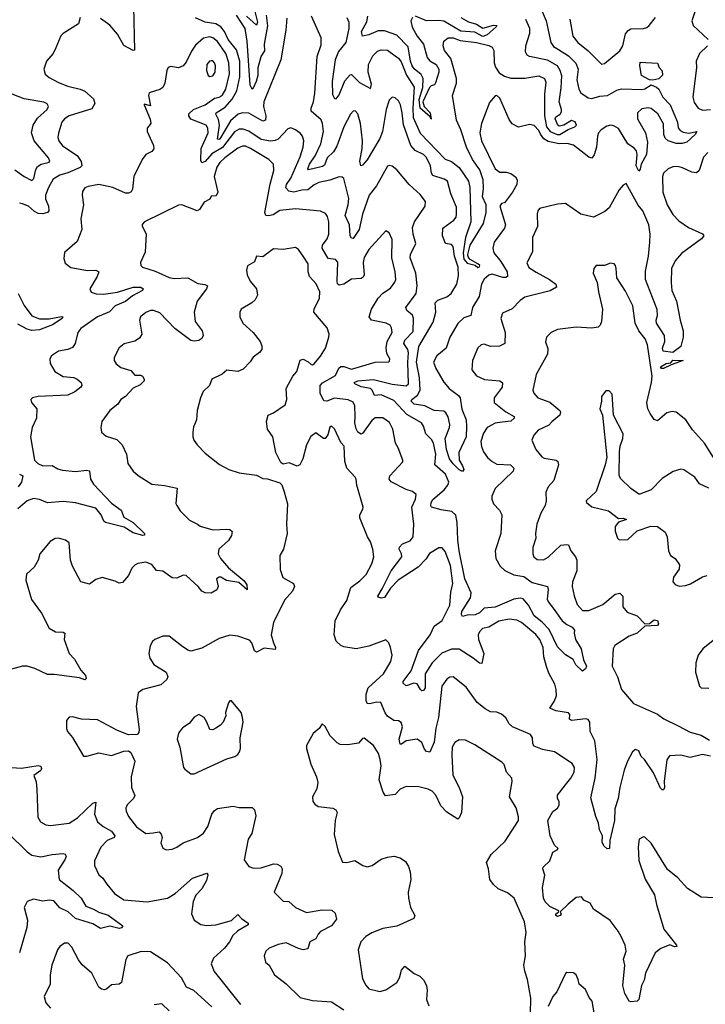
# Model space of a CAD drawing. Extents: x 1954678 to 2060275, y 904822 to 1016299.
# Tile 61 of 256: x 1976547 to 1980942, y 936995 to 943312. Entities that reach past the tile are written whole.
import ezdxf

# ---------------------------------------------------------------- set-up
doc = ezdxf.new("R2010")
doc.units = 0

msp = doc.modelspace()

# ---------------------------------------------------------------- linework, layer by layer
at = {"layer": '0CON20XD'}
for points in [[(1979871.5, 943425), (1979922.4, 943305), (1979951.2, 943165), (1979969.9, 943139.9), (1980000.7, 943120.7), (1980065, 943079.7), (1980112.3, 943032.3), (1980126.6, 942995), (1980118.9, 942925), (1980130.4, 942865), (1980145, 942842.2), (1980190.9, 942810.9), (1980215, 942806.4), (1980265, 942821.7), (1980315, 942825.2), (1980375, 942859.1), (1980405, 942867.8), (1980535, 942863.2), (1980555, 942867.3), (1980595, 942894.8), (1980629.8, 942879.8), (1980644.6, 942865), (1980668.9, 942815), (1980717.2, 942765), (1980762.9, 942655), (1980768.9, 942618.9), (1980780.5, 942600.5), (1980799.4, 942589.4), (1980836.9, 942583.1), (1980887.5, 942595), (1980876.2, 942575), (1980824.4, 942525.6), (1980793.6, 942516.4), (1980755, 942516.5), (1980705, 942534.6), (1980685, 942552.2), (1980676.6, 942575), (1980673.4, 942643.4), (1980637.2, 942707.2), (1980595, 942741.3), (1980575, 942745.3), (1980535, 942739.3), (1980508, 942715), (1980506.8, 942675), (1980557.9, 942585), (1980572.4, 942525), (1980565, 942446), (1980530.8, 942385), (1980525, 942352.5), (1980515, 942340), (1980498.9, 942375), (1980506.4, 942445), (1980500.1, 942470.1), (1980487.1, 942487.1), (1980445, 942516.2), (1980385, 942614.4), (1980355, 942631.5), (1980334.6, 942635.4), (1980310.5, 942629.5), (1980275, 942605.6), (1980257.5, 942585), (1980250.4, 942565), (1980245.5, 942495), (1980229.4, 942445), (1980215, 942424), (1980195, 942429.2), (1980096.7, 942506.7), (1980057.4, 942517.4), (1980004.5, 942514.5), (1979935, 942530), (1979907.2, 942547.2), (1979886.6, 942576.6), (1979875, 942601.1), (1979845, 942632.9), (1979815, 942638.6), (1979745, 942621.4), (1979705, 942644.3), (1979685, 942672.5), (1979625, 942808), (1979605, 942825.6), (1979595, 942824.2), (1979558.8, 942781.2), (1979506.4, 942645), (1979497.1, 942585), (1979508.2, 942535), (1979595, 942356), (1979625, 942334.4), (1979665, 942332.9), (1979694.5, 942324.5), (1979725, 942304), (1979736.9, 942285), (1979733.1, 942255), (1979705.6, 942205), (1979655, 942137.5), (1979635, 942132.5), (1979625.6, 942115), (1979662, 941995), (1979655, 941973.8), (1979587.8, 941885), (1979580, 941845), (1979586.7, 941815), (1979630.7, 941760.7), (1979672.1, 941695), (1979674.4, 941665), (1979663.1, 941656.9), (1979645, 941657.4), (1979575, 941679.5), (1979555, 941673.2), (1979525, 941646.2), (1979507.6, 941615), (1979492, 941535), (1979448.9, 941465), (1979440, 941415), (1979395, 941399.2), (1979355, 941362.7), (1979304.7, 941275.3), (1979280.7, 941205), (1979221.5, 941155), (1979200.7, 941115), (1979214.1, 941074.1), (1979266.8, 940986.8), (1979299.6, 940945), (1979361, 940901), (1979371.1, 940885), (1979382.4, 940812.4), (1979408.5, 940745), (1979412, 940702), (1979408.8, 940635), (1979362, 940535), (1979364, 940485), (1979385, 940448.8), (1979394.3, 940425), (1979385, 940413.8), (1979365, 940424.1), (1979325, 940463.1), (1979302.4, 940495), (1979282.8, 940555), (1979273.8, 940625), (1979303.3, 940695), (1979304.8, 940715), (1979293.3, 940763.3), (1979278.8, 940788.8), (1979265, 940800.7), (1979205, 940804.7), (1979145, 940834.3), (1979075, 940844.3), (1979057.3, 940865), (1979061.9, 940875), (1979097.6, 940902.4), (1979114, 940936), (1979109.6, 941015), (1979089.7, 941115), (1979105.3, 941215), (1979198.3, 941371.7), (1979214, 941435), (1979211.2, 941495), (1979228, 941512), (1979285, 941534.8), (1979312.9, 941555), (1979349.4, 941615), (1979360.5, 941669.5), (1979356.9, 941725), (1979333.4, 941795), (1979326.2, 941856.2), (1979315, 941868.6), (1979276.9, 941876.9), (1979257.3, 941925), (1979258.6, 941975), (1979331.1, 942025), (1979344.1, 942045), (1979348.2, 942065), (1979348, 942108), (1979310, 942195), (1979288.6, 942275), (1979269.1, 942289.1), (1979195, 942312.5), (1979186.9, 942326.9), (1979180.4, 942375), (1979155, 942426.7), (1979135, 942447.3), (1979082.3, 942472.3), (1979054, 942504), (1979007.8, 942637.8), (1978999.4, 942715), (1978987.3, 942765), (1978975, 942790.8), (1978955, 942810), (1978935, 942814.3), (1978914.7, 942795.3), (1978895.9, 942735), (1978872.9, 942595), (1978855, 942549.5), (1978775, 942412.1), (1978745, 942378.1), (1978733.4, 942373.4), (1978728.5, 942405), (1978742.5, 942485), (1978743.6, 942535), (1978731.6, 942645), (1978715, 942708), (1978697.4, 942727.4), (1978685, 942725.7), (1978666.7, 942705), (1978625.3, 942624.7), (1978580.3, 942499.7), (1978557.7, 942465), (1978518.1, 942425), (1978500.9, 942379.1), (1978489.2, 942370.8), (1978397.6, 942347.6), (1978394, 942355), (1978405, 942384.5), (1978442.2, 942437.8), (1978476.9, 942515), (1978494.2, 942595), (1978488.8, 942645), (1978478.8, 942668.8), (1978414.6, 942725), (1978414.7, 942745), (1978429.7, 942785), (1978439.6, 942839.6), (1978454.7, 943075), (1978478.8, 943151.2), (1978480.4, 943195), (1978418.2, 943335)], [(1977276.9, 943395), (1977283.8, 943116.2), (1977275, 943114.3), (1977215, 943145.6), (1977175, 943219.5), (1977125, 943275.6), (1977065, 943320.4)], [(1978054.7, 943365), (1978072.3, 943295), (1978065, 943275.8), (1978001.6, 943335)], [(1980886.5, 943395), (1980855.7, 943304.3), (1980864.7, 943274.7), (1980961.2, 943185)], [(1976934.4, 943325.6), (1976924.4, 943285.6), (1976825.9, 943224.1), (1976811.2, 943208.8), (1976779.2, 943130.8), (1976760.6, 943095), (1976717.9, 943045), (1976702.2, 942995), (1976711.3, 942961.3), (1976735, 942940), (1976795, 942909.4), (1976855, 942884.6), (1976935, 942865.5), (1976965, 942852.2), (1977020, 942805), (1977029.2, 942775), (1977010.3, 942739.7), (1976865, 942695.3), (1976833.3, 942675), (1976817.1, 942655), (1976795.4, 942584.6), (1976792.3, 942555), (1976797.1, 942535), (1976822.2, 942502.2), (1976915, 942440.6), (1976941.6, 942401.6), (1976945.7, 942375), (1976935, 942362.5), (1976855, 942328.3), (1976805.2, 942314.8), (1976761.7, 942288.3), (1976731.8, 942235), (1976712.4, 942185), (1976712.3, 942162.3), (1976731.8, 942115), (1976734.2, 942085.8), (1976724.3, 942075.7), (1976695, 942066.7), (1976665, 942069.1), (1976641.2, 942081.2), (1976602.5, 942115), (1976565, 942130.6), (1976545, 942134.2)], [(1978259.4, 943320.6), (1978253.1, 943245), (1978220.8, 943055), (1978111.3, 942785), (1978110, 942755), (1978125.7, 942695), (1978123.3, 942666.7), (1978105, 942661.3), (1978015, 942712.4), (1977975, 942713.8), (1977948.1, 942705), (1977897.6, 942662.4), (1977835, 942554.1), (1977825, 942544), (1977814.7, 942544.7), (1977828, 942635), (1977821.8, 942671.8), (1977804.6, 942705), (1977806.8, 942713.2), (1977865, 942751.6), (1977908.5, 942801.5), (1977938.4, 942855), (1977958.4, 942945), (1977957.8, 943045), (1977937.4, 943117.4), (1977884, 943185), (1977859.3, 943235), (1977835.8, 943265.8), (1977805, 943285.7), (1977735.3, 943295.3), (1977674.2, 943324.2)], [(1977935, 943340.9), (1977990.6, 943255), (1978002.8, 943175), (1978023, 942893), (1978035, 942868.8), (1978045, 942873.8), (1978065, 942917.5), (1978074.8, 942955), (1978075.9, 943004.1), (1978094.3, 943075), (1978117.9, 943112.1), (1978116.8, 943155), (1978137.9, 943272.1), (1978129, 943341)], [(1978643.5, 943325), (1978658, 943295), (1978657.5, 943255), (1978636.7, 943165), (1978591.6, 943108.4), (1978569.3, 943055), (1978549.5, 942915), (1978552.6, 942832.6), (1978565, 942806), (1978575, 942804), (1978595, 942829.4), (1978630.6, 942919.4), (1978665, 942958.6), (1978675, 942960), (1978725, 942908.2), (1978795, 942870), (1978802.9, 942897.1), (1978780.7, 942975), (1978783.6, 943025), (1978811, 943079), (1978840.4, 943109.6), (1978865, 943118.8), (1978904.4, 943115.6), (1978955, 943080.5), (1978975, 943065.6), (1978992, 943042), (1979025.8, 942955.8), (1979075, 942878.6), (1979067.1, 942745), (1979069.4, 942685), (1979113.6, 942583.6), (1979275, 942415.9), (1979315, 942401), (1979365, 942363), (1979425, 942276.4), (1979431.6, 942235), (1979438.2, 942015), (1979404.9, 941915), (1979389.8, 941815), (1979395, 941774.4), (1979415, 941748.8), (1979467.8, 941737.8), (1979485, 941722.5), (1979493.9, 941726.1), (1979496.5, 941735), (1979485, 941746.5), (1979433.8, 941773.8), (1979421.1, 941791.1), (1979418.9, 941805), (1979435.8, 941865), (1979520.9, 942005), (1979538, 942075), (1979537, 942125), (1979513.8, 942175), (1979521, 942229), (1979518.3, 942285), (1979497.6, 942347.6), (1979450.2, 942415), (1979410.6, 942495), (1979376, 942606), (1979346.4, 942666.4), (1979322.5, 942825), (1979348.1, 942905), (1979347.5, 942935), (1979311.9, 943061.9), (1979270.5, 943115), (1979260.9, 943145), (1979265.7, 943175), (1979293.3, 943195), (1979325, 943194.7), (1979371.4, 943178.6), (1979475, 943164.8), (1979555, 943147.1), (1979575, 943136.4), (1979586.1, 943115), (1979589.7, 943035), (1979596.7, 943006.7), (1979620.7, 942970.7), (1979655, 942949.4), (1979695, 942937.4), (1979785, 942936.2), (1979875, 942951.1), (1979911.5, 942935), (1979920.5, 942910.5), (1979911.4, 942835), (1979911.4, 942695), (1979925, 942623.6), (1979948.6, 942595), (1979993.1, 942575), (1980010, 942575), (1980062.4, 942607.6), (1980105.8, 942624.2), (1980115.7, 942635), (1980107.3, 942657.3), (1980085, 942665.6), (1980035, 942634.2), (1980005, 942628.8), (1979996.7, 942635), (1979980, 942675), (1979985, 942687.5), (1980012.5, 942705), (1980019.3, 942720.7), (1980021.2, 942735), (1980004.5, 942785), (1980017.5, 942875), (1980021.9, 942951.9), (1980012.3, 942985), (1979993.8, 943015), (1979931.3, 943051.3), (1979814.8, 943074.8), (1979799.5, 943085), (1979788.9, 943105), (1979791.4, 943145), (1979817.1, 943225), (1979818.3, 943255), (1979792.2, 943312.2)], [(1979065, 943325.5), (1979053.9, 943305), (1979063.4, 943263.4), (1979095.3, 943205), (1979135, 943154.2), (1979159.7, 943069.7), (1979177.3, 943047.3), (1979216.7, 943025), (1979233.1, 942995), (1979232.9, 942975), (1979213.6, 942906.4), (1979206.4, 942893.6), (1979185, 942887.5), (1979175, 942877.5), (1979132.2, 942785), (1979140, 942755), (1979179.4, 942715), (1979185, 942673.8), (1979178.3, 942688.3), (1979113.4, 942745), (1979108.8, 942798.8), (1979132.2, 942877.8), (1979133.8, 942933.8), (1979120, 942960), (1979075, 942997.1), (1979062.8, 943015), (1979051.4, 943045), (1979036.7, 943136.7), (1978965, 943211.9), (1978885, 943240), (1978845, 943240), (1978785, 943215.6), (1978745, 943206.7), (1978738.1, 943235), (1978771.9, 943298.1), (1978779.2, 943335)], [(1979375.3, 943325.3), (1979425, 943298.9), (1979475, 943282.2), (1979515, 943258), (1979585, 943277.5), (1979606.2, 943275), (1979602, 943265), (1979542.9, 943215), (1979515, 943204.5), (1979465, 943231), (1979375, 943237.5), (1979265, 943301.5), (1979232.9, 943307.1), (1979155, 943303.6), (1979085, 943335.4)], [(1980073.6, 943315), (1980093.2, 943205), (1980125.5, 943165), (1980192, 943112), (1980277, 943027), (1980295, 943030), (1980395, 943112), (1980413.1, 943145), (1980429.8, 943220.2), (1980446.6, 943243.4), (1980465, 943252.5), (1980545, 943255.6), (1980567.4, 943262.6), (1980582.5, 943275), (1980623.3, 943325)], [(1979967.1, 939537.1), (1980025.4, 939455), (1980055, 939431.5), (1980089.2, 939415), (1980103.3, 939395), (1980101.2, 939375), (1980110.5, 939335), (1980145.6, 939275.6), (1980160.8, 939205), (1980179.7, 939165), (1980175, 939148), (1980155, 939131.2), (1980112, 939172), (1980095, 939207.5), (1980045, 939236.7), (1979995, 939289.2), (1979940.3, 939400.3), (1979897.2, 939447.2), (1979845, 939487.3), (1979807.7, 939555), (1979775, 939595.3), (1979755, 939600.8), (1979715, 939593.2), (1979595, 939543.8), (1979525, 939535.3), (1979495, 939507), (1979467.2, 939492.8), (1979415, 939491.3), (1979385, 939482.5), (1979379.3, 939495), (1979381.7, 939515), (1979436.8, 939603.2), (1979441.3, 939635), (1979401.1, 939725), (1979365.2, 939905), (1979354.8, 939975), (1979352.4, 940085), (1979342, 940132), (1979317.3, 940157.3), (1979248.1, 940168.1), (1979187.5, 940185), (1979182.8, 940192.8), (1979184.2, 940215), (1979195, 940233.8), (1979268.2, 940295), (1979292.3, 940325), (1979297.9, 940345), (1979276.2, 940395), (1979208.1, 940455), (1979215.3, 940525.3), (1979200.5, 940595), (1979187.7, 940617.7), (1979151.4, 940655), (1979135.6, 940705), (1979122.9, 940725), (1979028.2, 940778.2), (1978945, 940867.9), (1978865, 940904.4), (1978821.2, 940901.2), (1978806.9, 940935), (1978795.8, 940945.8), (1978735, 940957.3), (1978695.8, 940975), (1978691.2, 940985), (1978715, 940995.2), (1978815, 941003.3), (1978935, 940973.1), (1979025, 940962.5), (1979040.4, 940975), (1979035.2, 941115), (1979038.7, 941175), (1979034.4, 941195), (1979009.8, 941235), (1979016.8, 941255), (1979068.9, 941311.1), (1979071.1, 941395), (1979065.2, 941415.2), (1979028.5, 941445), (1979022.8, 941465), (1979088.4, 941555), (1979096, 941606), (1979087.1, 941685), (1979049.6, 941785), (1979051.5, 941805), (1979085.5, 941875), (1979068.5, 941935), (1979065, 941977.5), (1979077.5, 942015), (1979147.1, 942115), (1979148.6, 942145), (1979115, 942191.1), (1979043.7, 942253.7), (1978965, 942349.4), (1978935, 942371.4), (1978915, 942377.1), (1978905, 942372), (1978834.1, 942245.9), (1978788.2, 942185), (1978744.7, 942065), (1978724.1, 941965.9), (1978685, 941908.8), (1978675, 941910), (1978664.6, 941924.6), (1978661.9, 941995), (1978633.5, 942055), (1978653.4, 942125), (1978657.3, 942165), (1978625, 942293.8), (1978615, 942302), (1978594.1, 942304.1), (1978535, 942281.8), (1978465, 942267.1), (1978435, 942252.3), (1978395, 942219.2), (1978355, 942217.6), (1978305, 942205.5), (1978272.3, 942212.3), (1978253, 942233), (1978257.8, 942255), (1978285.2, 942295), (1978345, 942431.4), (1978365.3, 942495), (1978368.5, 942535), (1978360.5, 942565), (1978345, 942584.4), (1978315, 942605.6), (1978285, 942617.5), (1978265, 942612.5), (1978204.4, 942545), (1978185, 942535.9), (1978155, 942533.3), (1978095, 942543.7), (1978015, 942597.2), (1977978.8, 942608.8), (1977955, 942608.9), (1977925, 942591.3), (1977847.5, 942492.5), (1977778.6, 942451.4), (1977735, 942402.7), (1977715, 942392.5), (1977707.4, 942407.4), (1977709.7, 942485), (1977754.2, 942585), (1977752.4, 942615), (1977742.1, 942635), (1977645, 942672.9), (1977631.5, 942695), (1977632.2, 942707.8), (1977660.5, 942735), (1977735.1, 942764.9), (1977795, 942808.1), (1977826.2, 942813.8), (1977845, 942824.7), (1977869.4, 942865), (1977891.6, 942965), (1977888.4, 943035), (1977868.7, 943095), (1977815, 943171.7), (1977785.2, 943195.2), (1977765, 943201.2), (1977725, 943193.6), (1977675, 943148.4), (1977649.3, 943110.7), (1977615, 943039.4), (1977595, 943015.5), (1977565, 943002.5), (1977515, 943012), (1977498.8, 943005), (1977490, 942985), (1977477.3, 942905), (1977465, 942876), (1977445, 942862.9), (1977377, 942843), (1977373.6, 942826.4), (1977385, 942760), (1977345, 942770), (1977343.9, 942766.1), (1977382.6, 942672.6), (1977387.1, 942645), (1977363.3, 942615), (1977363.3, 942595), (1977405.5, 942505.5), (1977406.8, 942483.2), (1977395, 942466.2), (1977355, 942446.2), (1977331.2, 942415), (1977278.1, 942305), (1977269.2, 942225), (1977262.1, 942207.9), (1977245, 942198.1), (1977225, 942197.8), (1977145, 942235.6), (1977054.4, 942254.4), (1976985, 942241.4), (1976965, 942232), (1976949.7, 942210.3), (1976946.9, 942185), (1976955.5, 942125), (1976939.1, 942035), (1976944.3, 941965), (1976915, 941888.8), (1976835, 941817.5), (1976830.5, 941780.5), (1976838.8, 941748.8), (1976875, 941722), (1976982.7, 941702.7), (1977035, 941704.3), (1977053.8, 941695), (1977044.4, 941665), (1976996.9, 941585), (1977005, 941564.2), (1977037.9, 941552.1), (1977085, 941550.8), (1977175, 941563.9), (1977275, 941596.2), (1977324, 941595), (1977339.2, 941585), (1977334.3, 941575), (1977269.9, 941540.1), (1977225, 941503.2), (1977158.5, 941475), (1977123.5, 941436.5), (1977045.6, 941405), (1976939.2, 941330.8), (1976919.4, 941305), (1976901.8, 941235), (1976885, 941209.4), (1976855, 941195.5), (1976795, 941184.3), (1976750, 941155), (1976740, 941135), (1976742.9, 941105), (1976772.9, 941055), (1976825, 941021.8), (1976895, 941015.4), (1976916, 941005), (1976942, 940985), (1976945.8, 940965), (1976938.8, 940955), (1976901.2, 940925), (1976855, 940902.9), (1976665.8, 940894.2), (1976630, 940885), (1976617.5, 940875), (1976623.3, 940855), (1976656.7, 940815), (1976654.2, 940755), (1976628, 940695), (1976615.8, 940635), (1976642.5, 940485), (1976664, 940465), (1976695, 940450), (1976755, 940452.2), (1976791.1, 940431.1), (1976822.3, 940422.3), (1976905, 940413.8), (1976975, 940422.7), (1976995, 940417.1), (1977000, 940365), (1977020.9, 940330.9), (1977135, 940209.4), (1977198, 940165), (1977215, 940120), (1977274, 940085), (1977348, 940015), (1977346.7, 940005), (1977336.9, 940003.1), (1977275, 940018.8), (1977216.1, 940056.1), (1977096.4, 940086.4), (1977085.4, 940095.4), (1977070, 940135), (1977035, 940177.5), (1976905, 940212.9), (1976825, 940220.4), (1976725, 940212.7), (1976675, 940232.5), (1976635, 940240.5), (1976595, 940225.6), (1976535, 940174.4)], [(1980955.8, 943145), (1980905.6, 943094.4), (1980884.3, 943045.7), (1980885.6, 943005), (1980862.5, 942815), (1980870.5, 942780.5), (1980896, 942745), (1980925, 942731.5), (1980975, 942734.7)], [(1977765, 942948), (1977785, 942952), (1977799.5, 942975), (1977801.8, 943015), (1977795, 943035.8), (1977785, 943046.9), (1977775, 943047.8), (1977764, 943045), (1977747.1, 943025), (1977744.4, 942985), (1977755, 942953.8), (1977765, 942948)], [(1980605, 942924.7), (1980585, 942925.3), (1980532.7, 942952.7), (1980522.7, 943015), (1980525, 943040), (1980635, 943032.5), (1980646.7, 943005), (1980665, 942984.2), (1980668.6, 942955), (1980645, 942933.4), (1980605, 942924.7)], [(1976515, 942348.2), (1976575.6, 942305), (1976625, 942279.2), (1976637.8, 942292.2), (1976649.9, 942350.1), (1976660.8, 942369.2), (1976685, 942384.1), (1976735, 942398.1), (1976739.2, 942405), (1976732.7, 942425), (1976639.2, 942535), (1976622.3, 942585), (1976633.2, 942635), (1976660.3, 942679.7), (1976722.2, 942735), (1976732.2, 942755), (1976722.1, 942772.1), (1976701.7, 942781.7), (1976576.2, 942805), (1976460, 942850)], [(1980975, 938587.5), (1980925, 938598.5), (1980845, 938577.8), (1980785, 938593.5), (1980711.9, 938588.1), (1980695.7, 938564.3), (1980679.2, 938425), (1980680.8, 938385), (1980675, 938370), (1980665, 938370), (1980655, 938381.2), (1980609.4, 938479.4), (1980551.4, 938565), (1980531.1, 938585), (1980515, 938621.2), (1980495, 938629.2), (1980476, 938615), (1980443.3, 938555), (1980422.2, 938497.8), (1980393.3, 938385), (1980384.5, 938315), (1980362, 938248), (1980360.7, 938175), (1980329.6, 938045), (1980327.5, 937995), (1980313.1, 937993.1), (1980291.4, 938011.4), (1980281.2, 938035), (1980282.5, 938075), (1980264.4, 938115), (1980257.9, 938157.9), (1980240.3, 938200.3), (1980209.2, 938319.2), (1980235.3, 938445), (1980249.4, 938565), (1980234.2, 938685), (1980204.7, 938745), (1980200.9, 938805), (1980191.2, 938821.2), (1980176.4, 938826.4), (1980085.4, 938815.4), (1980071.9, 938825), (1980074, 938855), (1980064.4, 938864.4), (1979985, 938876.7), (1979946.2, 938895), (1979973.4, 938936.6), (1979988.2, 938975), (1979986.2, 939015), (1979978.5, 939048.5), (1979938.8, 939118.8), (1979923.1, 939163.1), (1979906.6, 939225), (1979901.8, 939285), (1979881.1, 939335), (1979855, 939366.4), (1979763.1, 939445), (1979735, 939459.6), (1979685.4, 939465.4), (1979617.7, 939452.3), (1979555, 939415.5), (1979514.8, 939405.2), (1979494.4, 939385), (1979487.1, 939365), (1979488.6, 939335), (1979521.8, 939245), (1979509.2, 939180.8), (1979495, 939184), (1979455, 939216.5), (1979365, 939272.7), (1979315, 939272.9), (1979253.4, 939246.6), (1979190.4, 939185), (1979146.4, 939115), (1979145.3, 939025), (1979135, 939007.5), (1979125, 939006.9), (1979115.7, 939015), (1979095, 939050.5), (1979073.8, 939055), (1979025, 939038.6), (1979004.5, 939054.5), (1979005, 939066.7), (1979056.2, 939135), (1979102.9, 939265), (1979178.5, 939365), (1979205, 939420.6), (1979255, 939456.7), (1979304.6, 939555), (1979311.8, 939638.2), (1979324.2, 939695), (1979309.7, 939809.7), (1979275, 939899.4), (1979255, 939922.9), (1979235, 939924.5), (1979175, 939886.8), (1979150.3, 939849.7), (1979100.5, 939799.5), (1978974.3, 939715.7), (1978924.3, 939665.7), (1978885, 939604.4), (1978865, 939600), (1978845.9, 939605.9), (1978843, 939613), (1978871.4, 939661.4), (1978928.2, 939775), (1978997.1, 939865), (1978995.6, 939885), (1978979.4, 939915), (1978981.7, 939928.3), (1979001.4, 939948.6), (1979050.9, 939969.1), (1979068.5, 939995), (1979074.7, 940075.3), (1979061.8, 940185), (1979084.3, 940235), (1979088.1, 940265), (1979065.4, 940285.4), (1979025, 940298.5), (1978927.5, 940347.5), (1978915, 940363.3), (1978919.5, 940385), (1979002.5, 940475), (1979003.1, 940485), (1978973.2, 940565), (1978955.3, 940595.3), (1978940, 940685), (1978917.3, 940727.3), (1978875, 940758.1), (1978825, 940756.7), (1978805, 940740.5), (1978745, 940656.7), (1978735, 940652.5), (1978715, 940665.6), (1978705, 940687.5), (1978696.5, 940725), (1978696.7, 940765), (1978696.5, 940835), (1978685, 940858.9), (1978652.2, 940872.2), (1978565.3, 940884.7), (1978515, 940865.3), (1978496.8, 940866.7), (1978473.5, 940915), (1978473.6, 940965), (1978487.7, 940982.3), (1978570.8, 941029.2), (1978593.8, 941076.2), (1978605, 941087.1), (1978625, 941087.5), (1978675, 941070), (1978825, 941114.6), (1978913.3, 941116.7), (1978918.3, 941121.7), (1978918.8, 941135), (1978900.5, 941170.5), (1978895.5, 941205.5), (1978902.9, 941247.1), (1978935.5, 941305), (1978931.4, 941335), (1978921.1, 941351.1), (1978896.7, 941365), (1978803.2, 941383.2), (1978787.1, 941405), (1978803.1, 941455), (1978845.7, 941525), (1978875, 941558.1), (1978925, 941588.6), (1978951.9, 941628.1), (1978957.9, 941645), (1978953.9, 941693.9), (1978932.3, 941785), (1978935, 941902.5), (1978915, 941943.3), (1978895, 941956.2), (1978785, 941836.7), (1978755, 941787.1), (1978749.1, 941755), (1978754.6, 941675.4), (1978749.3, 941660.7), (1978735, 941650.5), (1978675, 941646.8), (1978625, 941614.6), (1978595, 941608.9), (1978585, 941618), (1978581.4, 941635), (1978587.1, 941757.1), (1978572.2, 941772.2), (1978525, 941779.6), (1978485.9, 941845), (1978487.7, 941865), (1978518, 941905), (1978528.5, 941935), (1978528.2, 942015), (1978519.8, 942049.8), (1978508, 942068), (1978475, 942084.4), (1978315, 942098.2), (1978215, 942088.5), (1978170.9, 942059.1), (1978142.6, 942052.6), (1978124, 942055), (1978119.1, 942075), (1978152.5, 942257.5), (1978175.4, 942345), (1978173.3, 942385), (1978144.7, 942414.7), (1978026.3, 942486.3), (1977995, 942499.4), (1977975, 942500.6), (1977945, 942488.1), (1977861.3, 942425), (1977830, 942395), (1977811.6, 942365), (1977792.8, 942305), (1977816.7, 942205), (1977807.5, 942182.5), (1977775, 942178.8), (1977765, 942161.2), (1977729.3, 942140.7), (1977699.2, 942095), (1977685, 942085.8), (1977586.4, 942123.6), (1977565, 942122), (1977346.7, 942015), (1977332.3, 941997.7), (1977331.7, 941988.3), (1977357.5, 941935), (1977355, 941900), (1977350.3, 941819.7), (1977322.5, 941755), (1977324.2, 941735), (1977333.8, 941725), (1977415, 941698.2), (1977505, 941658.5), (1977537.6, 941652.4), (1977623.9, 941656.1), (1977689.8, 941619.8), (1977733.6, 941613.6), (1977750, 941605), (1977745.6, 941585), (1977685.6, 941505), (1977665.6, 941435), (1977672.7, 941375), (1977716.9, 941315), (1977722.9, 941285), (1977714.4, 941265.6), (1977695.5, 941254.5), (1977665, 941248.9), (1977645, 941254.5), (1977541.1, 941331.1), (1977445, 941430.8), (1977405, 941447.1), (1977385, 941447.1), (1977355, 941434.2), (1977320.8, 941405), (1977315.8, 941385), (1977329.2, 941295), (1977315, 941268.8), (1977285, 941250), (1977217, 941233), (1977184.5, 941205.5), (1977152.5, 941145), (1977152.9, 941125), (1977164.4, 941104.4), (1977195, 941081.4), (1977260.5, 941060.5), (1977285, 941030.9), (1977321.9, 941031.9), (1977335, 941025.8), (1977345.7, 941005), (1977344.2, 940995), (1977319.8, 940970.2), (1977275, 940947.8), (1977225, 940894.3), (1977196, 940875), (1977175.4, 940844.6), (1977125, 940803.8), (1977074, 940735), (1977066.2, 940695), (1977071.2, 940665), (1977100.9, 940640.9), (1977169.1, 940619.1), (1977204.7, 940584.7), (1977231.9, 940525), (1977239.2, 940465), (1977274, 940415), (1977306.6, 940386.6), (1977395, 940332.9), (1977475, 940324.4), (1977556.1, 940306.1), (1977548.8, 940208.8), (1977554, 940195), (1977575, 940160), (1977635, 940100), (1977687.5, 940075), (1977705, 940062.5), (1977785, 940038), (1977875, 940044), (1977895, 940040), (1977908.3, 940028.3), (1977905, 940002), (1977885, 939971.2), (1977823.1, 939915), (1977819.4, 939885), (1977835, 939855.8), (1977885, 939795.6), (1977985, 939711.4), (1978002.2, 939685), (1978006.2, 939653.8), (1977951.2, 939701.2), (1977873.6, 939713.6), (1977836.7, 939735), (1977825, 939735.7), (1977808.8, 939725), (1977820, 939675), (1977811.2, 939655), (1977775, 939632.9), (1977735, 939634.2), (1977715.6, 939645.6), (1977691.9, 939675), (1977615, 939745.8), (1977595, 939747.5), (1977555, 939729.5), (1977525, 939731.5), (1977465, 939774.4), (1977425, 939778), (1977395, 939815.8), (1977355, 939831.4), (1977305, 939823.8), (1977287.5, 939815), (1977266.4, 939793.6), (1977243.8, 939745), (1977205, 939702), (1977185, 939696), (1977158.7, 939708.7), (1977075, 939732.5), (1977035, 939720), (1976995, 939691.2), (1976940, 939705), (1976885.8, 939805), (1976872, 939845), (1976863.3, 939955), (1976841.7, 939971.7), (1976795, 939985.5), (1976775, 939982.9), (1976742.9, 939965), (1976677.1, 939885), (1976666.2, 939843.8), (1976640, 939800), (1976590.6, 939755), (1976585.7, 939715), (1976621.7, 939591.7), (1976687.1, 939505), (1976735, 939408), (1976775.5, 939385.5), (1976825, 939382.9), (1976836.4, 939376.4), (1976831.4, 939335), (1976864, 939245), (1976898.2, 939208.2), (1976938.3, 939138.3), (1976969.4, 939105), (1976973.8, 939085), (1976965, 939076.2), (1976931.2, 939088.8)], [(1980959.3, 942460.7), (1980930.7, 942429.3), (1980902.5, 942345), (1980885, 942328.6), (1980855, 942333.5), (1980795, 942361.9), (1980765, 942368.9), (1980735, 942366.9), (1980704.4, 942355.6), (1980675, 942326.2), (1980667.8, 942305), (1980670.4, 942205), (1980696.9, 942125), (1980735, 942061.9), (1980771.6, 942021.6), (1980835, 941977.8), (1980925, 941937.5), (1980932, 941925), (1980918, 941905), (1980788.8, 941811.2), (1980748.5, 941765), (1980726.1, 941715), (1980722.5, 941625), (1980727.6, 941575), (1980757.8, 941505), (1980780, 941385), (1980801.1, 941315), (1980799.6, 941275), (1980784.5, 941215), (1980735, 941176.2), (1980672.7, 941185), (1980668.8, 941205), (1980683.1, 941246.9), (1980680.3, 941285), (1980630.3, 941365), (1980628.2, 941385), (1980635.9, 941415), (1980632.7, 941452.7), (1980558.8, 941645), (1980558.2, 941698.2), (1980577.7, 941795), (1980586.9, 941885), (1980588.3, 941935), (1980579.4, 941995), (1980540.7, 942085), (1980512.7, 942122.7), (1980435, 942260), (1980415, 942250), (1980389.1, 942220.9), (1980326.3, 942103.7), (1980298.5, 942081.5), (1980225, 942045.8), (1980145, 942063.1), (1980045, 942132), (1979995, 942129.2), (1979879.2, 942100.8), (1979868, 942085), (1979864.4, 942065.6), (1979866.7, 941985), (1979834.4, 941915), (1979835, 941822.5), (1979798.3, 941751.7), (1979811.7, 941721.7), (1979857.3, 941692.7), (1979944.2, 941645), (1979983.8, 941615), (1979988.8, 941595), (1979947.5, 941572.5), (1979785, 941531.1), (1979755, 941510.8), (1979705, 941456), (1979642.1, 941427.9), (1979632, 941395), (1979658.9, 941305), (1979657.1, 941235), (1979623, 941217), (1979565, 941215.5), (1979525, 941229.2), (1979505, 941226), (1979485, 941206.7), (1979449.2, 941125), (1979446, 941065), (1979475, 941027.1), (1979526.9, 941003.1), (1979625, 940995.7), (1979641.7, 940981.7), (1979638.9, 940955), (1979589.4, 940885), (1979589.2, 940855), (1979663.1, 940795), (1979717.5, 940765), (1979716.9, 940755), (1979695, 940737.1), (1979639.4, 940729.4), (1979595, 940722.5), (1979544.5, 940695), (1979521.3, 940658.7), (1979503.1, 940605), (1979507, 940573), (1979519.8, 940539.8), (1979545, 940504), (1979576.6, 940476.6), (1979605, 940460), (1979693.3, 940455), (1979715.6, 940435), (1979709.4, 940415), (1979595, 940304.3), (1979572.9, 940255), (1979572.7, 940235), (1979584.4, 940205), (1979622.5, 940165), (1979637.1, 940135), (1979630.4, 940015), (1979594.6, 939905), (1979599.6, 939855), (1979626.9, 939805), (1979657.9, 939777.9), (1979715, 939750.6), (1979779.2, 939739.2), (1979831.5, 939701.5), (1979930, 939675), (1979935.4, 939655.4), (1979928, 939595), (1979936.6, 939575), (1979967.1, 939537.1)], [(1978368.1, 941788.1), (1978335, 941837.5), (1978315, 941850), (1978235, 941836.7), (1978175, 941840.8), (1978105, 941791.4), (1978065, 941793.8), (1978052.5, 941757.5), (1978006.4, 941733.6), (1978001.2, 941705), (1978006, 941675), (1978025, 941633.3), (1978064.2, 941584.2), (1978072, 941545), (1978056.7, 941515), (1978036.2, 941495), (1977966.2, 941455), (1977958, 941435), (1977958, 941405), (1977978, 941365), (1978044, 941305), (1978087.6, 941247.6), (1978100.3, 941220.3), (1978100, 941195), (1978085, 941176.2), (1978043, 941147), (1978024.3, 941115.7), (1977980.5, 941069.5), (1977945, 941054.3), (1977875, 941064.2), (1977845, 941037.5), (1977779.2, 941005), (1977764.4, 940965.6), (1977724.2, 940925.8), (1977706.2, 940885), (1977684.4, 940805), (1977680.6, 940745), (1977672.5, 940722.5), (1977660.3, 940699.7), (1977656, 940665), (1977656.2, 940635), (1977663.8, 940615), (1977684.4, 940584.4), (1977735, 940531.2), (1977827, 940457), (1977886.8, 940426.8), (1977954.4, 940404.4), (1978065, 940390), (1978105, 940369.2), (1978135, 940366), (1978215, 940340), (1978226.8, 940326.8), (1978243.2, 940283.2), (1978264, 940205), (1978257.1, 940075), (1978262, 940015), (1978237.5, 939915), (1978214.2, 939875), (1978215.8, 939785), (1978233.8, 939733.8), (1978301.2, 939695), (1978308.8, 939675), (1978296, 939645), (1978245, 939586.7), (1978173.1, 939445), (1978160, 939365), (1978173.8, 939313.8), (1978187.5, 939285), (1978185, 939271.2), (1978115, 939280), (1978065, 939254), (1978052.4, 939262.4), (1978035, 939313.8), (1978020.2, 939330.2), (1977945, 939357.1), (1977895, 939362.5), (1977825, 939341.4), (1977715, 939278.9), (1977645, 939261.4), (1977625, 939267.5), (1977584.5, 939294.5), (1977505, 939357.5), (1977465, 939357.5), (1977413.3, 939335), (1977397.7, 939322.3), (1977383.8, 939295), (1977375.8, 939245), (1977381.4, 939215), (1977407.1, 939175), (1977486.1, 939126.1), (1977497.5, 939095), (1977490.6, 939079.4), (1977452, 939045), (1977336.7, 939015), (1977306.8, 938993.2), (1977293.1, 938905), (1977312.5, 938757.5), (1977311.1, 938738.9), (1977300, 938725), (1977245, 938724.5), (1977175, 938750.8), (1977045, 938820), (1976944.1, 938824.1), (1976885, 938840), (1976865, 938836.7), (1976852.5, 938825), (1976847.5, 938815), (1976846.7, 938765), (1976853.8, 938745), (1976885.7, 938705.7), (1976955, 938587.5), (1976977, 938587), (1977055, 938608.6), (1977135, 938591.9), (1977215, 938619.4), (1977245, 938620.8), (1977260.3, 938610.3), (1977285.6, 938555), (1977262.1, 938455), (1977263.6, 938385), (1977284.5, 938335), (1977276.7, 938315), (1977235.7, 938275), (1977227.6, 938252.4), (1977228.9, 938235), (1977245, 938199.2), (1977295, 938134.4), (1977355, 938091.4), (1977402.5, 938095), (1977441.7, 938101.7), (1977455, 938086.7), (1977460, 938065), (1977451.7, 938031.7), (1977465, 937996.7), (1977485, 937986.2), (1977525, 937990.8), (1977555, 938002.9), (1977595, 938030), (1977686.2, 938065), (1977725, 938092.5), (1977753.1, 938135), (1977779.4, 938215), (1977795, 938237.5), (1977815, 938251.4), (1977915, 938265.5), (1977955, 938258.5), (1978038.1, 938258.1), (1978053, 938243), (1978060.4, 938205), (1978035, 938090), (1978011.1, 938055), (1977985, 937922.5), (1978015, 937880), (1978045, 937867.5), (1978095, 937870.6), (1978175, 937896.7), (1978197.5, 937895), (1978221.2, 937881.2), (1978230, 937865), (1978227.8, 937835), (1978179.2, 937715), (1978235, 937656.7), (1978273.4, 937653.4), (1978315.4, 937615.4), (1978385, 937584.4), (1978485, 937600), (1978548.3, 937598.3), (1978570, 937580), (1978577.9, 937542.1), (1978545, 937499.4), (1978475, 937461.8), (1978459.5, 937445), (1978445, 937414.2), (1978406.7, 937395), (1978395, 937350), (1978365, 937344.3), (1978335, 937352.5), (1978255, 937390), (1978205, 937378.9), (1978146.7, 937355), (1978125, 937336.2), (1978114, 937305), (1978123.8, 937265), (1978146.7, 937245), (1978180, 937185), (1978255, 937125.8), (1978345, 937038.1), (1978425, 937020), (1978545, 937011.4), (1978625, 936960.4)], [(1981035, 937675.8), (1980915, 937682), (1980827.8, 937737.8), (1980766.1, 937806.1), (1980699.5, 937859.5), (1980595, 938028.8), (1980555, 938066.7), (1980545, 938070), (1980518.8, 938055), (1980510.8, 938005), (1980517, 937917), (1980557.4, 937797.4), (1980617.4, 937697.4), (1980628.6, 937635), (1980676.1, 937476.1), (1980758, 937375), (1980760, 937365), (1980745, 937364.3), (1980715, 937376.2), (1980657.3, 937352.7), (1980621.2, 937325), (1980558.9, 937195), (1980549.3, 937150.8), (1980532.2, 937115), (1980515.9, 937025), (1980505, 937015.4), (1980465, 937010.6), (1980454.2, 937015), (1980425.7, 937065), (1980414.3, 937115), (1980426.7, 937245), (1980418.8, 937285), (1980434.6, 937335.4), (1980428.7, 937375), (1980404.5, 937425), (1980383.3, 937463.3), (1980332, 937532), (1980224.6, 937604.6), (1980204.2, 937644.2), (1980163.9, 937663.9), (1980147.5, 937685), (1980115, 937680), (1980062.1, 937637.9), (1980011.7, 937588.3), (1980017.5, 937575), (1980012.5, 937565), (1979995, 937558.8), (1979984, 937565), (1979984, 937575), (1980000, 937585), (1980002.5, 937595), (1979945, 937622.5), (1979915, 937652), (1979904.4, 937675), (1979898.5, 937745), (1979914.4, 937824.4), (1979900, 937865), (1979902.5, 937875), (1979945.7, 937915), (1979965, 937971.2), (1979992.5, 937985), (1979998, 937995), (1979976, 938015), (1979948, 938075), (1979932.9, 938175), (1979965, 938230.8), (1979995, 938254.2), (1980005, 938272.5), (1980006.3, 938295), (1979995.7, 938315.8), (1979993.9, 938336.1), (1980046.1, 938403.9), (1980079.4, 938445), (1980101.1, 938485), (1980103.1, 938515), (1980089.1, 938539.1), (1979975, 938614.5), (1979898.7, 938628.7), (1979845, 938652), (1979836.6, 938666.6), (1979835.4, 938705.4), (1979822.5, 938725), (1979705.8, 938775.8), (1979685.6, 938795), (1979663.5, 938833.5), (1979635.5, 938855.5), (1979605, 938868.5), (1979565, 938870.6), (1979530.8, 938890.8), (1979480.6, 938930.6), (1979409.3, 939029.3), (1979325, 939095.6), (1979305, 939094.3), (1979285, 939081.4), (1979252.9, 939035), (1979231.8, 938835), (1979214.3, 938765.8), (1979203.1, 938676.9), (1979176.8, 938613.2), (1979155, 938617.5), (1979142.6, 938632.6), (1979124.4, 938675), (1979095, 938695.5), (1979025, 938685.3), (1978995, 938663.1), (1978985, 938664), (1978978.6, 938695), (1979001.1, 938775), (1978992.2, 938802.2), (1978975, 938812.9), (1978945, 938815.6), (1978905, 938842.5), (1978889.1, 938865), (1978862, 938932), (1978835, 938933.1), (1978792.2, 938922.2), (1978774, 938925), (1978767.5, 938945), (1978767.5, 938985), (1978780, 939025), (1978878.9, 939115), (1978926.9, 939195), (1978935.7, 939235), (1978924.2, 939284.2), (1978913.8, 939315), (1978895, 939333.3), (1978785, 939293.1), (1978705, 939274.5), (1978625, 939287.9), (1978605, 939296.5), (1978575.3, 939325.3), (1978562.8, 939365), (1978570, 939455), (1978603.8, 939526.2), (1978643.6, 939585), (1978670, 939670), (1978728.1, 939711.9), (1978768.1, 939751.9), (1978805, 939820), (1978816.2, 939865), (1978810, 939915), (1978795, 939962), (1978776.2, 939995), (1978728.5, 940115), (1978727.5, 940135), (1978747.7, 940172.3), (1978748, 940185), (1978708.9, 940325), (1978703.4, 940363.4), (1978697.5, 940377.5), (1978643.6, 940435), (1978631.7, 940478.3), (1978626.9, 940575), (1978605, 940598.8), (1978565, 940686.2), (1978545, 940704), (1978535, 940696.7), (1978522.2, 940647.8), (1978505, 940624), (1978495, 940624.2), (1978445, 940661.1), (1978413, 940637), (1978386.4, 940585), (1978362.7, 940495), (1978342.5, 940455), (1978325, 940447.8), (1978275, 940469.2), (1978235, 940461.2), (1978221.2, 940471.2), (1978189.2, 940535), (1978170, 940635), (1978135.8, 940685), (1978128.6, 940735), (1978140, 940775), (1978175, 940789.2), (1978249.3, 940840.7), (1978259.6, 940875), (1978254.7, 940945), (1978298.2, 941025), (1978323.1, 941055), (1978345, 941127.5), (1978365, 941134), (1978396.9, 941116.9), (1978415, 941099.2), (1978425, 941097.5), (1978435, 941104.2), (1978475, 941152.5), (1978507.8, 941205), (1978528.8, 941275), (1978530, 941295), (1978518.8, 941335), (1978431.9, 941435), (1978434.4, 941455), (1978468.8, 941525), (1978470.4, 941565), (1978447.7, 941617.7), (1978404.6, 941664.6), (1978396.7, 941695), (1978396.5, 941745), (1978368.1, 941788.1)], [(1981005.7, 940485.7), (1980936.8, 940595), (1980861, 940681), (1980816.5, 940745), (1980755, 940794), (1980728.8, 940798.8), (1980695, 940790), (1980635, 940738), (1980615, 940746.2), (1980588.6, 940785), (1980573.1, 940815), (1980567.5, 940855), (1980598.2, 940985), (1980600.6, 941025), (1980571.3, 941225), (1980556.2, 941265), (1980516.7, 941315), (1980493.5, 941365), (1980476.7, 941475), (1980430.7, 941569.3), (1980375.8, 941655), (1980371.2, 941715), (1980366.7, 941735), (1980357.5, 941745), (1980335, 941748.8), (1980295, 941734), (1980242.5, 941735), (1980226.7, 941715), (1980223.9, 941686.1), (1980250, 941625), (1980257.5, 941565), (1980282.9, 941455), (1980276.9, 941375), (1980268.9, 941351.1), (1980255, 941340), (1980215, 941331.9), (1980115, 941340), (1979995, 941324.3), (1979954.5, 941305.5), (1979923.8, 941275), (1979917.5, 941245), (1979932.1, 941202.1), (1979930.6, 941165), (1979857.9, 941035), (1979836.5, 940935), (1979842.9, 940915), (1979869.2, 940885), (1979945, 940857.9), (1980010, 940805), (1980014.2, 940795), (1980009.2, 940775), (1979958.5, 940731.5), (1979938.7, 940711.3), (1979871.4, 940678.6), (1979843.8, 940646.2), (1979830.8, 940615), (1979855.7, 940555), (1979895, 940508), (1979909.4, 940499.4), (1979986.3, 940486.3), (1979997.2, 940477.2), (1980001.5, 940455), (1979972.2, 940355), (1979934.6, 940315.4), (1979920.3, 940279.7), (1979921.9, 940225), (1979915.5, 940195), (1979888.1, 940145), (1979863.1, 940075), (1979853.6, 940016.4), (1979855.6, 939985), (1979836.9, 939925), (1979837.5, 939885), (1979844, 939865), (1979865, 939848.6), (1979905, 939846.9), (1979935, 939863.3), (1980015, 939941.1), (1980055, 939945.8), (1980065, 939942), (1980079.4, 939905), (1980110, 939865), (1980117.7, 939845), (1980119.6, 939775), (1980091.1, 939705), (1980088.1, 939675), (1980100.6, 939615), (1980120.9, 939560.9), (1980155, 939520.6), (1980195, 939520.9), (1980285, 939559.6), (1980364.1, 939625.9), (1980395, 939632.5), (1980412.7, 939612.7), (1980414.4, 939545), (1980440.6, 939510.6), (1980505, 939486.2), (1980555, 939436.1), (1980585, 939438.8), (1980615, 939460.9), (1980635, 939458), (1980641.4, 939435), (1980636.2, 939425), (1980555, 939420), (1980504.6, 939375.4), (1980453.1, 939356.9), (1980362.4, 939297.6), (1980352.5, 939275), (1980344.4, 939165), (1980378.6, 939095), (1980404.7, 939014.7), (1980481.1, 938925), (1980635, 938855.6), (1980676.7, 938826.7), (1980767.5, 938782.5), (1980845, 938740.8), (1980915, 938721.4), (1980968.8, 938688.8)], [(1976537.8, 941555), (1976575, 941478.1), (1976625, 941412.2), (1976675, 941391.8), (1976735, 941392.7), (1976815, 941407.5), (1976822.5, 941405), (1976820, 941395), (1976758, 941355), (1976675, 941322.4), (1976625, 941316.8), (1976595, 941325.8), (1976535, 941358.2)], [(1980675, 941073.5), (1980660.5, 941075), (1980655.6, 941085), (1980692, 941105), (1980720.6, 941109.4), (1980735, 941127), (1980800, 941125), (1980722.5, 941097.5), (1980675, 941073.5)], [(1980965, 940305.6), (1980905, 940334.4), (1980875, 940375.8), (1980805, 940424.2), (1980785, 940427.5), (1980736.8, 940413.2), (1980665, 940369.2), (1980595, 940296), (1980523, 940267), (1980515, 940266.7), (1980464.3, 940304.3), (1980398.3, 940368.3), (1980389.3, 940390.7), (1980391.2, 940538.8), (1980396, 940575), (1980414.3, 940625.7), (1980415.6, 940655), (1980353.3, 940775), (1980345, 940910), (1980325, 940930), (1980305, 940930), (1980277.5, 940895), (1980277.5, 940865), (1980266.7, 940815), (1980282.5, 940775), (1980310, 940505), (1980300, 940455), (1980242, 940285), (1980177.5, 940225), (1980180, 940215), (1980215, 940187.5), (1980321.3, 940161.3), (1980385, 940112.5), (1980415, 940113.3), (1980437.5, 940105), (1980385, 940087.5), (1980365, 940060), (1980365, 940030), (1980380, 939985), (1980390, 939975), (1980445, 939976.7), (1980505, 940033.3), (1980593.1, 940063.1), (1980635, 940060.6), (1980685.6, 940025), (1980698.5, 939995), (1980705.8, 939905), (1980720, 939875), (1980748.8, 939855), (1980775.8, 939815), (1980774.3, 939785.7), (1980738, 939735), (1980734, 939705), (1980748.3, 939688.3), (1980775, 939677.5), (1980815, 939681.4), (1980847.4, 939692.6), (1980925, 939737.1), (1980955, 939745.6)], [(1976545, 940395.9), (1976567.5, 940385), (1976557.8, 940345), (1976536.9, 940315)], [(1981024.2, 939355), (1980925.4, 939274.6), (1980895.7, 939235), (1980881.1, 939185), (1980880, 939125), (1980904, 939036), (1980915, 939026), (1980965, 939022.5)], [(1976931.2, 939088.8), (1976768.9, 939111.1), (1976725, 939110), (1976645, 939148.9), (1976595, 939163.8), (1976565, 939165.3), (1976494.6, 939144.6)], [(1977665, 938473.3), (1977875, 938570), (1977925.9, 938584.1), (1977945, 938597.5), (1977956.7, 938615), (1977962.5, 938635), (1977961.2, 938705), (1977978.8, 938805), (1977976.2, 938835), (1977967.3, 938867.3), (1977905, 938942.5), (1977895, 938942.5), (1977885, 938930), (1977867, 938867), (1977868.8, 938845), (1977851.2, 938805), (1977835, 938786.7), (1977805, 938767.5), (1977785, 938756.7), (1977765, 938757.5), (1977747.5, 938805), (1977728.6, 938835), (1977695, 938854), (1977665, 938838), (1977634.4, 938795.6), (1977590.9, 938769.1), (1977566, 938735), (1977556.2, 938695), (1977574, 938645), (1977597.5, 938515), (1977605, 938502.5), (1977645, 938473.3), (1977665, 938473.3)], [(1979822, 936935), (1979824.4, 937035), (1979802.9, 937155), (1979785, 937206.7), (1979779.1, 937245), (1979789.2, 937305), (1979785.6, 937395), (1979794.3, 937455.7), (1979782.5, 937525), (1979717.5, 937675), (1979675, 937710.6), (1979615, 937735.8), (1979583.4, 937763.4), (1979560, 937795), (1979551.4, 937865), (1979540, 937905), (1979570, 937955), (1979658.3, 938041.7), (1979744.4, 938175), (1979745, 938197.5), (1979730, 938255), (1979686, 938325), (1979704, 938425), (1979702, 938445), (1979668, 938485), (1979653, 938533), (1979638.3, 938548.3), (1979465, 938660), (1979405, 938688.6), (1979365, 938692), (1979335.6, 938674.4), (1979320, 938645), (1979316.7, 938595), (1979324.6, 938465), (1979363.9, 938385), (1979384.6, 938325), (1979380, 938225), (1979365, 938191.2), (1979355, 938182.5), (1979285, 938227.1), (1979247.6, 938267.6), (1979215, 938336.2), (1979191.3, 938361.3), (1979165, 938375.6), (1979105, 938390.6), (1979025, 938392.5), (1978985, 938375.6), (1978955, 938340.6), (1978892.7, 938332.7), (1978876.8, 938356.8), (1978851.1, 938435), (1978864.4, 938524.4), (1978858.9, 938565), (1978846.9, 938605), (1978815, 938656), (1978755, 938703.3), (1978745, 938700), (1978719.1, 938670.9), (1978651.1, 938658.9), (1978601.8, 938661.8), (1978581.4, 938671.4), (1978537.7, 938717.7), (1978505, 938776.2), (1978485, 938793.3), (1978466.2, 938763.8), (1978427.7, 938732.3), (1978386.2, 938655), (1978386.2, 938635), (1978412.5, 938535), (1978448.8, 938455), (1978457.7, 938417.7), (1978452.3, 938377.7), (1978423.3, 938325), (1978426.7, 938295), (1978438.3, 938278.3), (1978460, 938265), (1978555, 938253.3), (1978573, 938243), (1978582.5, 938225), (1978568.8, 938175), (1978564, 938085), (1978588, 937975), (1978617, 937907), (1978645, 937903.8), (1978695, 937918), (1978747.5, 937885), (1978775, 937876), (1978805.5, 937884.5), (1978865, 937925.8), (1978905, 937938.5), (1978945, 937945.5), (1978985.5, 937935.5), (1979020.3, 937910.3), (1979039.5, 937879.5), (1979051.2, 937845), (1979054.2, 937795), (1979044.2, 937745), (1979037.1, 937715), (1979038.9, 937675), (1979053.3, 937615), (1979080, 937565), (1979074.3, 937545.7), (1978965, 937497.1), (1978875, 937480.6), (1978805, 937453.1), (1978765, 937429.2), (1978734.5, 937395.5), (1978717.1, 937345), (1978745, 937157.5), (1978765, 937116.7), (1978785, 937094), (1978855, 937076.9), (1978895, 937087.1), (1978964.6, 937135.4), (1978982.5, 937165), (1978995.5, 937214.5), (1979015, 937240), (1979075, 937192), (1979111.2, 937175), (1979135, 937151.2), (1979154, 937115), (1979160, 937085), (1979155.8, 937025.8), (1979169.2, 936985)], [(1976494.4, 938514.4), (1976559.4, 938510.6), (1976665, 938526.9), (1976683, 938523), (1976687.8, 938507.8), (1976681.5, 938495), (1976637, 938463), (1976652, 938422), (1976657.1, 938375), (1976662.5, 938195), (1976681.2, 938165), (1976715, 938145.8), (1976745, 938142.9), (1976865, 938157.1), (1976918.2, 938191.8), (1977015, 938285.6), (1977035, 938292.5), (1977026.7, 938215), (1977045, 938165.7), (1977083.1, 938135), (1977136, 938106), (1977156.4, 938075), (1977152.5, 938065), (1977107.5, 938045), (1977067.4, 938002.6), (1977027.5, 937915), (1977025.8, 937885), (1977054, 937825), (1977080.8, 937805), (1977105, 937766), (1977155.8, 937705), (1977215, 937665.5), (1977365, 937651.5), (1977495, 937675.7), (1977543.8, 937706.2), (1977655, 937804.2), (1977747.1, 937837.1), (1977754, 937825), (1977745, 937788.8), (1977713.8, 937735), (1977677.2, 937695), (1977659.5, 937655), (1977649.4, 937575), (1977665, 937533.8), (1977707.9, 937507.9), (1977745, 937501.5), (1977805, 937504.6), (1977905, 937533.3), (1977945, 937572), (1977969.2, 937545), (1978011.2, 937515), (1978011.2, 937505), (1977945, 937465.7), (1977912.6, 937437.4), (1977891.1, 937395), (1977860.6, 937355), (1977789.7, 937290.3), (1977774.3, 937255), (1977792.9, 937205), (1977963, 936993)], [(1976470.5, 938095), (1976595, 937972.5), (1976625, 937951.8), (1976681.7, 937941.7), (1976755, 937956.2), (1976822.9, 937962.9), (1976839.2, 937959.2), (1976844.2, 937945), (1976839.5, 937925), (1976794.4, 937855), (1976800.5, 937795), (1976890, 937725), (1976941.9, 937675), (1976971.5, 937625), (1977020.6, 937605), (1977055, 937585.9), (1977115, 937567.3), (1977208, 937498), (1977199.2, 937485), (1977185, 937481.1), (1977124.2, 937495.8), (1977065, 937482), (1977015, 937511.5), (1976905, 937545.4), (1976857.8, 937587.8), (1976804.2, 937614.2), (1976765, 937659), (1976736.7, 937663.3), (1976695, 937657.1), (1976635, 937670), (1976594.7, 937655.3), (1976576.4, 937615), (1976598.1, 937535), (1976592.8, 937487.2), (1976546.1, 937325)], [(1977779.5, 936979.5), (1977662.9, 937082.9), (1977616.5, 937105), (1977583.8, 937165), (1977495, 937261.1), (1977385, 937330.8), (1977325, 937333.6), (1977240, 937305), (1977228.3, 937281.7), (1977200, 937135), (1977185.4, 937124.6), (1977135, 937119.2), (1977106.6, 937093.4), (1977091.2, 937088.8), (1977071.9, 937091.9), (1977054.7, 937104.7), (1977009.2, 937195), (1976948, 937248), (1976925, 937280), (1976880.9, 937360.9), (1976856.9, 937386.9), (1976835, 937388.1), (1976805, 937365.7), (1976789.4, 937345), (1976752.2, 937245), (1976741.5, 937185), (1976743.1, 937125), (1976703.5, 937045), (1976715.6, 937005), (1976745, 936970)], [(1980234.4, 936915), (1980217.1, 937015), (1980198.5, 937038.5), (1980175, 937090), (1980132.5, 937125), (1980127.5, 937155), (1980113.3, 937183.3), (1980097.5, 937197.5), (1980055, 937200), (1980045, 937192.5), (1979990.8, 937075), (1979964.4, 937045), (1979935, 936981.2)], [(1977505, 936953.1), (1977458.8, 936998.8), (1977409.4, 936990.6)]]:
    msp.add_lwpolyline(points, dxfattribs=at)

doc.saveas('drawing.dxf')
